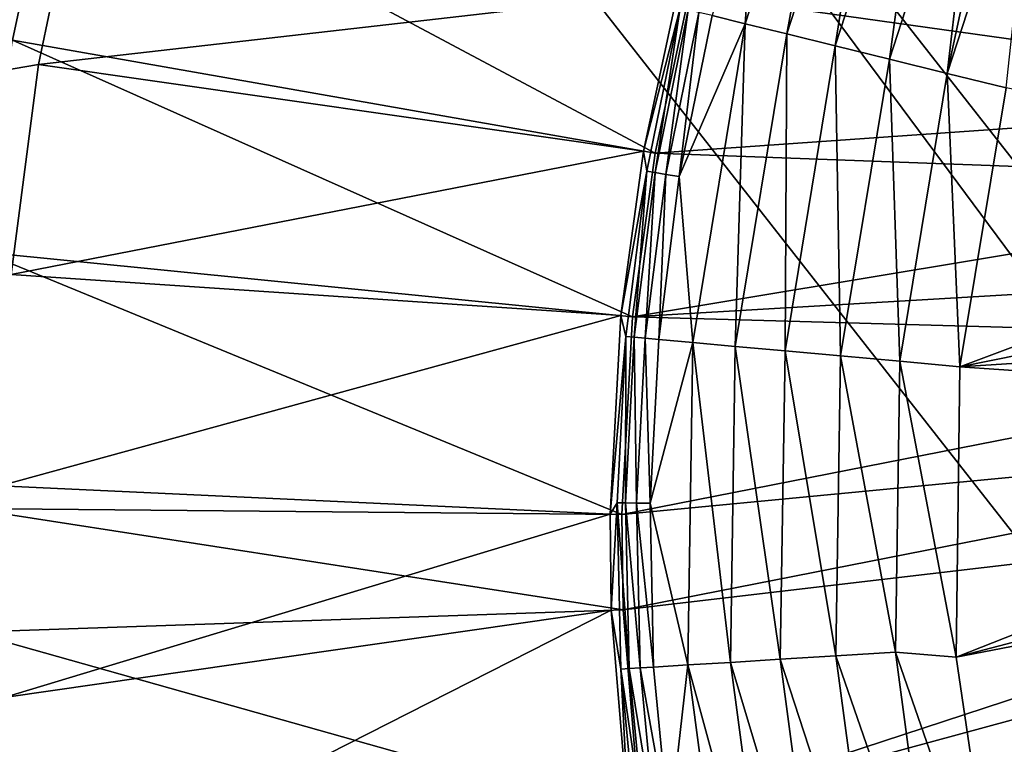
# Model space of a CAD drawing. Header units: metres. Extents: x -1501 to 0, y -1015 to 0.
# Tile 34 of 109: x -1373 to -1287, y -306 to -243. Entities that reach past the tile are written whole.
import ezdxf

# ---------------------------------------------------------------- set-up
doc = ezdxf.new("R2010")
doc.units = ezdxf.units.M

msp = doc.modelspace()

# ---------------------------------------------------------------- linework, layer by layer
at = {"layer": 'None'}
for points in [[(-1490.106445, -199.682037), (-1477.616333, -265.25238), (-1367.401245, -229.076782)], [(-1486.767822, -201.619064, -3), (-1369.576172, -227.024902, -3), (-1474.182495, -266.818329, -3)], [(-1306.196289, -244.406174, -395.641296), (-1301.131226, -216.859848, -391.779236), (-1309.800659, -243.520325, -391.779236)], [(-1301.131226, -216.859848, -391.779236), (-1308.801514, -229.096649, -387.314758), (-1309.800659, -243.520325, -391.779236)], [(-1297.700195, -218.278793, -395.641296), (-1301.131226, -216.859848, -391.779236), (-1306.196289, -244.406174, -395.641296)], [(-1301.982056, -245.441956, -398.780426), (-1297.700195, -218.278793, -395.641296), (-1306.196289, -244.406174, -395.641296)], [(-1293.688599, -219.937897, -398.780426), (-1297.700195, -218.278793, -395.641296), (-1301.982056, -245.441956, -398.780426)], [(-1297.28894, -246.595398, -401.100159), (-1293.688599, -219.937897, -398.780426), (-1301.982056, -245.441956, -398.780426)], [(-1289.221191, -221.785492, -401.100159), (-1293.688599, -219.937897, -398.780426), (-1297.28894, -246.595398, -401.100159)], [(-1292.263062, -247.830627, -402.52005), (-1289.221191, -221.785492, -401.100159), (-1297.28894, -246.595398, -401.100159)], [(-1286.858398, -222.762711, -401.92572), (-1289.221191, -221.785492, -401.100159), (-1292.263062, -247.830627, -402.52005)], [(-1284.437134, -223.764053, -402.52005), (-1286.858398, -222.762711, -401.92572), (-1292.263062, -247.830627, -402.52005)], [(-1292.263062, -247.830627, -402.52005), (-1287.141724, -249.089371, -403), (-1284.437134, -223.764053, -402.52005)], [(-1369.576172, -227.024902, -3), (-1373.413818, -244.935089, -3), (-1474.182495, -266.818329, -3)], [(-1373.413818, -244.935089, -3), (-1369.576172, -227.024902, -3), (-1317.631836, -254.745071, -406)], [(-1369.576172, -227.024902, -3), (-1314.671997, -240.931671, -406), (-1317.631836, -254.745071, -406)], [(-1367.401245, -229.076782), (-1477.616333, -265.25238), (-1371.134644, -247.066254)], [(-1315.662354, -240.680832, -377.175201), (-1367.401245, -229.076782), (-1371.134644, -247.066254)], [(-1309.800659, -243.520325, -391.779236), (-1308.801514, -229.096649, -387.314758), (-1312.683838, -242.811707, -387.314758)], [(-1318.637939, -254.56813, -377.175201), (-1315.662354, -240.680832, -377.175201), (-1371.134644, -247.066254)], [(-1315.662354, -240.680832, -377.175201), (-1318.637939, -254.56813, -377.175201), (-1315.452759, -242.131149, -379.803467)], [(-1317.631836, -254.745071, -406), (-1314.671997, -240.931671, -406), (-1249.922852, -250, -406)], [(-1314.671997, -240.931671, -406), (-1249.256226, -242.735291, -406), (-1249.922852, -250, -406)], [(-1315.452759, -242.131149, -379.803467), (-1318.637939, -254.56813, -377.175201), (-1318.333374, -256.312744, -379.803467)], [(-1317.61792, -256.432159, -382.385681), (-1315.452759, -242.131149, -379.803467), (-1318.333374, -256.312744, -379.803467)], [(-1317.61792, -256.432159, -382.385681), (-1314.748291, -242.304321, -382.385681), (-1315.452759, -242.131149, -379.803467)], [(-1316.678223, -256.58902, -384.897552), (-1314.748291, -242.304321, -382.385681), (-1317.61792, -256.432159, -382.385681)], [(-1316.678223, -256.58902, -384.897552), (-1313.822876, -242.531754, -384.897552), (-1314.748291, -242.304321, -382.385681)], [(-1315.521484, -256.782074, -387.314758), (-1313.822876, -242.531754, -384.897552), (-1316.678223, -256.58902, -384.897552)], [(-1315.521484, -256.782074, -387.314758), (-1312.683838, -242.811707, -387.314758), (-1313.822876, -242.531754, -384.897552)], [(-1309.800659, -243.520325, -391.779236), (-1312.683838, -242.811707, -387.314758), (-1315.521484, -256.782074, -387.314758)], [(-1314.357422, -271.185944, -391.779236), (-1309.800659, -243.520325, -391.779236), (-1315.521484, -256.782074, -387.314758)], [(-1310.661987, -271.518585, -395.641296), (-1309.800659, -243.520325, -391.779236), (-1314.357422, -271.185944, -391.779236)], [(-1309.800659, -243.520325, -391.779236), (-1310.661987, -271.518585, -395.641296), (-1306.196289, -244.406174, -395.641296)], [(-1310.661987, -271.518585, -395.641296), (-1306.341187, -271.907532, -398.780426), (-1306.196289, -244.406174, -395.641296)], [(-1306.196289, -244.406174, -395.641296), (-1306.341187, -271.907532, -398.780426), (-1301.982056, -245.441956, -398.780426)], [(-1375.943115, -263.34201, -3), (-1373.413818, -244.935089, -3), (-1319.582642, -268.941589, -406)], [(-1373.413818, -244.935089, -3), (-1317.631836, -254.745071, -406), (-1319.582642, -268.941589, -406)], [(-1306.341187, -271.907532, -398.780426), (-1301.529419, -272.340698, -401.100159), (-1301.982056, -245.441956, -398.780426)], [(-1301.529419, -272.340698, -401.100159), (-1297.28894, -246.595398, -401.100159), (-1301.982056, -245.441956, -398.780426)], [(-1301.529419, -272.340698, -401.100159), (-1296.376587, -272.804535, -402.52005), (-1297.28894, -246.595398, -401.100159)], [(-1296.376587, -272.804535, -402.52005), (-1292.263062, -247.830627, -402.52005), (-1297.28894, -246.595398, -401.100159)], [(-1477.616333, -265.25238), (-1373.509521, -265.284912), (-1371.134644, -247.066254)], [(-1318.637939, -254.56813, -377.175201), (-1371.134644, -247.066254), (-1373.509521, -265.284912)], [(-1296.376587, -272.804535, -402.52005), (-1291.178711, -273.278656, -403), (-1292.263062, -247.830627, -402.52005)], [(-1291.178711, -273.278656, -403), (-1287.141724, -249.089371, -403), (-1292.263062, -247.830627, -402.52005)], [(-1287.141724, -249.089371, -403), (-1291.178711, -273.278656, -403), (-1247.553101, -256.949524, -403)], [(-1317.631836, -254.745071, -406), (-1249.922852, -250, -406), (-1249.256226, -257.264709, -406)], [(-1320.599121, -268.840576, -377.175201), (-1318.637939, -254.56813, -377.175201), (-1373.509521, -265.284912)], [(-1318.637939, -254.56813, -377.175201), (-1320.599121, -268.840576, -377.175201), (-1318.333374, -256.312744, -379.803467)], [(-1319.582642, -268.941589, -406), (-1317.631836, -254.745071, -406), (-1249.256226, -257.264709, -406)], [(-1318.333374, -256.312744, -379.803467), (-1320.599121, -268.840576, -377.175201), (-1320.152466, -270.664276, -379.803467)], [(-1318.333374, -256.312744, -379.803467), (-1320.152466, -270.664276, -379.803467), (-1319.430176, -270.729309, -382.385681)], [(-1319.430176, -270.729309, -382.385681), (-1317.61792, -256.432159, -382.385681), (-1318.333374, -256.312744, -379.803467)], [(-1249.256226, -257.264709, -406), (-1247.119873, -264.695038, -406), (-1319.582642, -268.941589, -406)], [(-1318.481445, -270.814697, -384.897552), (-1317.61792, -256.432159, -382.385681), (-1319.430176, -270.729309, -382.385681)], [(-1318.481445, -270.814697, -384.897552), (-1316.678223, -256.58902, -384.897552), (-1317.61792, -256.432159, -382.385681)], [(-1317.313477, -270.91983, -387.314758), (-1316.678223, -256.58902, -384.897552), (-1318.481445, -270.814697, -384.897552)], [(-1317.313477, -270.91983, -387.314758), (-1315.521484, -256.782074, -387.314758), (-1316.678223, -256.58902, -384.897552)], [(-1317.313477, -270.91983, -387.314758), (-1314.357422, -271.185944, -391.779236), (-1315.521484, -256.782074, -387.314758)], [(-1291.178711, -273.278656, -403), (-1245.509399, -264.057495, -403), (-1247.553101, -256.949524, -403)], [(-1377.146118, -285.589722, -3), (-1375.943115, -263.34201, -3), (-1320.510376, -286.096436, -406)], [(-1375.943115, -263.34201, -3), (-1319.582642, -268.941589, -406), (-1320.510376, -286.096436, -406)], [(-1291.178711, -273.278656, -403), (-1242.437012, -270.158661, -403), (-1245.509399, -264.057495, -403)], [(-1247.119873, -264.695038, -406), (-1243.908936, -271.071716, -406), (-1319.582642, -268.941589, -406)], [(-1320.599121, -268.840576, -377.175201), (-1373.509521, -265.284912), (-1374.512451, -283.63031)], [(-1321.531982, -286.087311, -377.175201), (-1320.599121, -268.840576, -377.175201), (-1374.512451, -283.63031)], [(-1320.599121, -268.840576, -377.175201), (-1321.531982, -286.087311, -377.175201), (-1320.152466, -270.664276, -379.803467)], [(-1319.582642, -268.941589, -406), (-1243.908936, -271.071716, -406), (-1320.510376, -286.096436, -406)], [(-1320.152466, -270.664276, -379.803467), (-1321.531982, -286.087311, -377.175201), (-1320.908936, -285.096527, -379.803467)], [(-1320.152466, -270.664276, -379.803467), (-1320.908936, -285.096527, -379.803467), (-1320.183716, -285.106842, -382.385681)], [(-1320.152466, -270.664276, -379.803467), (-1320.183716, -285.106842, -382.385681), (-1319.430176, -270.729309, -382.385681)], [(-1319.430176, -270.729309, -382.385681), (-1320.183716, -285.106842, -382.385681), (-1319.231201, -285.120422, -384.897552)], [(-1319.231201, -285.120422, -384.897552), (-1318.481445, -270.814697, -384.897552), (-1319.430176, -270.729309, -382.385681)], [(-1318.058716, -285.137115, -387.314758), (-1318.481445, -270.814697, -384.897552), (-1319.231201, -285.120422, -384.897552)], [(-1318.058716, -285.137115, -387.314758), (-1317.313477, -270.91983, -387.314758), (-1318.481445, -270.814697, -384.897552)], [(-1314.357422, -271.185944, -391.779236), (-1317.313477, -270.91983, -387.314758), (-1318.058716, -285.137115, -387.314758)], [(-1237.004883, -277.004944, -403), (-1242.437012, -270.158661, -403), (-1291.178711, -273.278656, -403)], [(-1243.908936, -271.071716, -406), (-1238.229736, -278.229675, -406), (-1320.510376, -286.096436, -406)], [(-1314.792969, -299.164581, -391.779236), (-1314.357422, -271.185944, -391.779236), (-1318.058716, -285.137115, -387.314758)], [(-1311.088867, -298.937775, -395.641296), (-1314.357422, -271.185944, -391.779236), (-1314.792969, -299.164581, -391.779236)], [(-1311.088867, -298.937775, -395.641296), (-1310.661987, -271.518585, -395.641296), (-1314.357422, -271.185944, -391.779236)], [(-1306.757813, -298.672577, -398.780426), (-1310.661987, -271.518585, -395.641296), (-1311.088867, -298.937775, -395.641296)], [(-1306.341187, -271.907532, -398.780426), (-1310.661987, -271.518585, -395.641296), (-1306.757813, -298.672577, -398.780426)], [(-1306.757813, -298.672577, -398.780426), (-1301.934692, -298.377258, -401.100159), (-1306.341187, -271.907532, -398.780426)], [(-1301.934692, -298.377258, -401.100159), (-1301.529419, -272.340698, -401.100159), (-1306.341187, -271.907532, -398.780426)], [(-1301.934692, -298.377258, -401.100159), (-1296.769653, -298.061005, -402.52005), (-1301.529419, -272.340698, -401.100159)], [(-1296.769653, -298.061005, -402.52005), (-1296.376587, -272.804535, -402.52005), (-1301.529419, -272.340698, -401.100159)], [(-1296.769653, -298.061005, -402.52005), (-1291.480957, -298.486847, -403), (-1296.376587, -272.804535, -402.52005)], [(-1291.480957, -298.486847, -403), (-1291.178711, -273.278656, -403), (-1296.376587, -272.804535, -402.52005)], [(-1291.480957, -298.486847, -403), (-1237.004883, -277.004944, -403), (-1291.178711, -273.278656, -403)], [(-1230.158691, -282.437042, -403), (-1237.004883, -277.004944, -403), (-1291.480957, -298.486847, -403)], [(-1320.510376, -286.096436, -406), (-1238.229736, -278.229675, -406), (-1320.405396, -294.383606, -406)], [(-1238.229736, -278.229675, -406), (-1231.071655, -283.908905, -406), (-1320.405396, -294.383606, -406)], [(-1224.057495, -285.50943, -403), (-1230.158691, -282.437042, -403), (-1291.480957, -298.486847, -403)], [(-1321.531982, -286.087311, -377.175201), (-1374.512451, -283.63031), (-1374.137817, -301.999298)], [(-1320.405396, -294.383606, -406), (-1231.071655, -283.908905, -406), (-1318.891479, -312.694672, -406)], [(-1231.071655, -283.908905, -406), (-1224.695068, -287.119873, -406), (-1318.891479, -312.694672, -406)], [(-1321.531982, -286.087311, -377.175201), (-1321.426392, -294.418579, -377.175201), (-1320.908936, -285.096527, -379.803467)], [(-1320.908936, -285.096527, -379.803467), (-1321.426392, -294.418579, -377.175201), (-1320.601685, -299.520233, -379.803467)], [(-1319.877563, -299.475922, -382.385681), (-1320.908936, -285.096527, -379.803467), (-1320.601685, -299.520233, -379.803467)], [(-1320.908936, -285.096527, -379.803467), (-1319.877563, -299.475922, -382.385681), (-1320.183716, -285.106842, -382.385681)], [(-1320.183716, -285.106842, -382.385681), (-1318.926636, -299.417694, -384.897552), (-1319.231201, -285.120422, -384.897552)], [(-1320.183716, -285.106842, -382.385681), (-1319.877563, -299.475922, -382.385681), (-1318.926636, -299.417694, -384.897552)], [(-1319.231201, -285.120422, -384.897552), (-1318.926636, -299.417694, -384.897552), (-1317.755981, -299.346008, -387.314758)], [(-1317.755981, -299.346008, -387.314758), (-1318.058716, -285.137115, -387.314758), (-1319.231201, -285.120422, -384.897552)], [(-1317.755981, -299.346008, -387.314758), (-1314.792969, -299.164581, -391.779236), (-1318.058716, -285.137115, -387.314758)], [(-1377.010254, -296.32193, -3), (-1377.146118, -285.589722, -3), (-1320.405396, -294.383606, -406)], [(-1377.146118, -285.589722, -3), (-1320.510376, -286.096436, -406), (-1320.405396, -294.383606, -406)], [(-1321.426392, -294.418579, -377.175201), (-1321.531982, -286.087311, -377.175201), (-1374.137817, -301.999298)], [(-1291.480957, -298.486847, -403), (-1287.712524, -324.153687, -403), (-1224.057495, -285.50943, -403)], [(-1287.712524, -324.153687, -403), (-1216.949585, -287.553131, -403), (-1224.057495, -285.50943, -403)], [(-1318.891479, -312.694672, -406), (-1224.695068, -287.119873, -406), (-1316.405273, -327.242249, -406)], [(-1224.695068, -287.119873, -406), (-1217.264648, -289.256256, -406), (-1316.405273, -327.242249, -406)], [(-1287.712524, -324.153687, -403), (-1281.396729, -345.075623, -403), (-1216.949585, -287.553131, -403)], [(-1316.405273, -327.242249, -406), (-1217.264648, -289.256256, -406), (-1312.803101, -341.554382, -406)], [(-1312.803101, -341.554382, -406), (-1202.735352, -289.256256, -406), (-304.942993, -339.447876, -406)], [(-1217.264648, -289.256256, -406), (-1210, -289.922791, -406), (-1312.803101, -341.554382, -406)], [(-1312.803101, -341.554382, -406), (-1210, -289.922791, -406), (-1202.735352, -289.256256, -406)], [(-1377.010254, -296.32193, -3), (-1320.405396, -294.383606, -406), (-1318.891479, -312.694672, -406)], [(-1321.426392, -294.418579, -377.175201), (-1374.137817, -301.999298), (-1372.387573, -320.288544)], [(-1319.904419, -312.827728, -377.175201), (-1321.426392, -294.418579, -377.175201), (-1372.387573, -320.288544)], [(-1321.426392, -294.418579, -377.175201), (-1319.904419, -312.827728, -377.175201), (-1320.601685, -299.520233, -379.803467)], [(-1375.046997, -320.071442, -3), (-1377.010254, -296.32193, -3), (-1318.891479, -312.694672, -406)], [(-1293.434448, -322.975281, -402.52005), (-1296.769653, -298.061005, -402.52005), (-1301.934692, -298.377258, -401.100159)], [(-1293.434448, -322.975281, -402.52005), (-1287.712524, -324.153687, -403), (-1296.769653, -298.061005, -402.52005)], [(-1287.712524, -324.153687, -403), (-1291.480957, -298.486847, -403), (-1296.769653, -298.061005, -402.52005)], [(-1307.468018, -325.985443, -395.641296), (-1311.088867, -298.937775, -395.641296), (-1314.792969, -299.164581, -391.779236)], [(-1303.223389, -325.074982, -398.780426), (-1306.757813, -298.672577, -398.780426), (-1311.088867, -298.937775, -395.641296)], [(-1303.223389, -325.074982, -398.780426), (-1311.088867, -298.937775, -395.641296), (-1307.468018, -325.985443, -395.641296)], [(-1298.49646, -324.061066, -401.100159), (-1301.934692, -298.377258, -401.100159), (-1306.757813, -298.672577, -398.780426)], [(-1303.223389, -325.074982, -398.780426), (-1298.49646, -324.061066, -401.100159), (-1306.757813, -298.672577, -398.780426)], [(-1298.49646, -324.061066, -401.100159), (-1293.434448, -322.975281, -402.52005), (-1301.934692, -298.377258, -401.100159)], [(-1318.510498, -313.747589, -382.385681), (-1319.877563, -299.475922, -382.385681), (-1320.601685, -299.520233, -379.803467)], [(-1320.601685, -299.520233, -379.803467), (-1319.904419, -312.827728, -377.175201), (-1319.22937, -313.846222, -379.803467)], [(-1318.510498, -313.747589, -382.385681), (-1320.601685, -299.520233, -379.803467), (-1319.22937, -313.846222, -379.803467)], [(-1319.877563, -299.475922, -382.385681), (-1317.566406, -313.618073, -384.897552), (-1318.926636, -299.417694, -384.897552)], [(-1317.566406, -313.618073, -384.897552), (-1319.877563, -299.475922, -382.385681), (-1318.510498, -313.747589, -382.385681)], [(-1318.926636, -299.417694, -384.897552), (-1316.404175, -313.458588, -387.314758), (-1317.755981, -299.346008, -387.314758)], [(-1318.926636, -299.417694, -384.897552), (-1317.566406, -313.618073, -384.897552), (-1316.404175, -313.458588, -387.314758)], [(-1317.755981, -299.346008, -387.314758), (-1316.404175, -313.458588, -387.314758), (-1314.792969, -299.164581, -391.779236)], [(-1316.404175, -313.458588, -387.314758), (-1311.098267, -326.76413, -391.779236), (-1314.792969, -299.164581, -391.779236)], [(-1314.792969, -299.164581, -391.779236), (-1311.098267, -326.76413, -391.779236), (-1307.468018, -325.985443, -395.641296)], [(-1460.611938, -329.799438), (-1372.387573, -320.288544), (-1374.137817, -301.999298)]]:
    msp.add_3dface(points, dxfattribs=at)
at = {"layer": 'None01'}
for points in [[(-1420.450195, -116.977798, -410), (-953.507996, -712.491272, -410), (-1404.711548, -104.637085, -410)], [(-1420.450195, -116.977798, -430), (-1404.711548, -104.637085, -430), (-953.507996, -712.491272, -430)], [(-1404.711548, -104.637085, -410), (-953.507996, -712.491272, -410), (-937.769287, -700.150574, -410)], [(-937.769287, -700.150574, -410), (-937.769287, -700.150574, -430), (-1404.711548, -104.637085, -410)], [(-937.769287, -700.150574, -430), (-1404.711548, -104.637085, -430), (-1404.711548, -104.637085, -410)], [(-1404.711548, -104.637085, -430), (-937.769287, -700.150574, -430), (-953.507996, -712.491272, -430)], [(-953.507996, -712.491272, -410), (-1420.450195, -116.977798, -410), (-953.507996, -712.491272, -430)], [(-1420.450195, -116.977798, -410), (-1420.450195, -116.977798, -430), (-953.507996, -712.491272, -430)]]:
    msp.add_3dface(points, dxfattribs=at)

doc.saveas('drawing.dxf')
